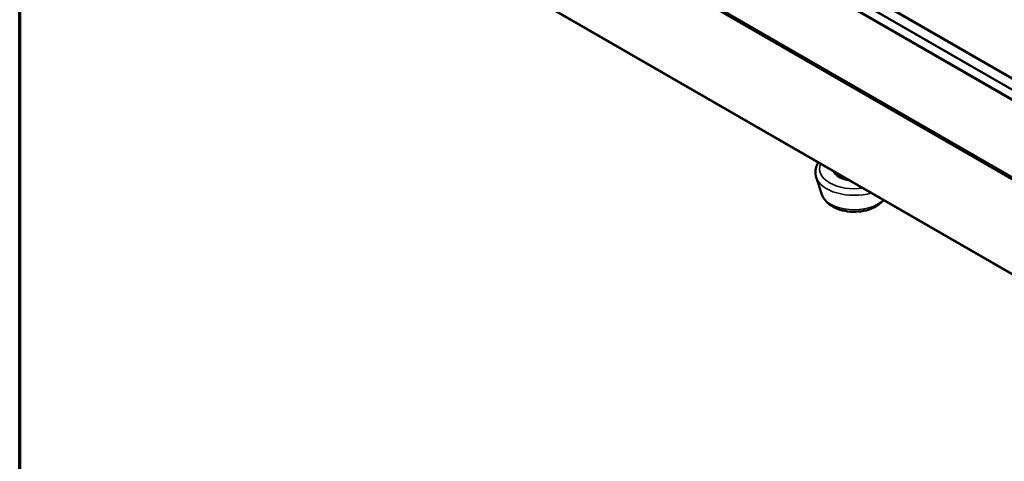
# Paper-space layout 'Sheet_1' of a CAD drawing. Header units: millimetres. Extents: x 0.8 to 58.3, y 0.8 to 58.3.
# Tile 1 of 128: x 0.8 to 10.1, y 8.8 to 13. Entities that reach past the tile are written whole.
import ezdxf

# ---------------------------------------------------------------- set-up
doc = ezdxf.new("R2010")
doc.units = ezdxf.units.MM
for name, color, linetype, lineweight in [('Border (ISO)', 7, 'Continuous', 70), ('Visible (ISO)', 7, 'Continuous', 50), ('Visible Narrow (ISO)', 7, 'Continuous', 35)]:
    doc.layers.add(name, color=color, linetype=linetype, lineweight=lineweight)

# ---------------------------------------------------------------- blocks, each defined once
blk = doc.blocks.new('Borders Chauvet')
at = {"layer": 'Border (ISO)'}
blk.add_line((0.7874, 0.7874), (0.7874, 58.2677), dxfattribs=at)

psp = doc.layouts.new('Sheet_1')

# ---------------------------------------------------------------- linework, layer by layer
at = {"layer": 'Visible (ISO)'}
for p, q in [((14.07479, 10.19929), (3.23173, 16.45954)), ((3.03021, 15.63905), (13.99872, 9.30638)), ((4.13243, 14.086), (12.8763, 9.03773)), ((8.36268, 11.36174), (8.30921, 11.5248))]:
    psp.add_line(p, q, dxfattribs=at)
for points, knots in [([(8.33031, 11.66236), (8.31897, 11.64547), (8.31057, 11.62713), (8.30028, 11.58508), (8.30014, 11.56109), (8.30651, 11.53366), (8.30776, 11.5292), (8.30921, 11.5248)], [3.55735871, 3.55735871, 3.55735871, 3.55735871, 3.7866751, 3.7866751, 4.06046139, 4.06046139, 4.11411466, 4.11411466, 4.11411466, 4.11411466]), ([(8.36268, 11.36174), (8.36939, 11.34127), (8.37997, 11.32264), (8.40872, 11.28631), (8.42801, 11.26965), (8.47488, 11.23909), (8.50344, 11.22631), (8.56503, 11.20724), (8.59819, 11.20117), (8.66514, 11.19616), (8.69889, 11.19712), (8.76465, 11.20597), (8.79664, 11.21385), (8.85654, 11.23691), (8.88446, 11.25214), (8.9218, 11.28242), (8.93384, 11.2944), (8.94429, 11.30787)], [4.1141147, 4.1141147, 4.1141147, 4.1141147, 4.3555844, 4.3555844, 4.6517974, 4.6517974, 5.0055403, 5.0055403, 5.3687299, 5.3687299, 5.726755, 5.726755, 6.0858186, 6.0858186, 6.4498294, 6.4498294, 6.6476054, 6.6476054, 6.6476054, 6.6476054])]:
    psp.add_open_spline(points, degree=3, knots=knots, dxfattribs=at)
at = {"layer": 'Visible Narrow (ISO)'}
for p, q in [((3.20555, 16.46663), (14.08097, 10.18771)), ((14.00871, 10.04113), (3.0402, 16.3738)), ((14.07041, 10.09706), (3.07582, 16.44479)), ((3.07674, 16.43787), (14.06161, 10.09576)), ((3.0364, 16.36365), (14.00491, 10.03098)), ((3.02777, 15.64459), (13.99627, 9.31192)), ((13.99977, 9.29676), (3.03126, 15.62943)), ((13.99597, 9.28661), (3.02746, 15.61928)), ((12.87304, 9.04512), (4.12917, 14.09339))]:
    psp.add_line(p, q, dxfattribs=at)
for centre, major_axis, start_param, end_param in [((8.66798, 11.60434), (-0.32707, 0), 6.0362188, 8.1009481), ((8.66798, 11.60434), (-0.20079, 0), 0.2032911, 1.3675052), ((8.66798, 11.60756), (-0.19685, 0), 0.2739001, 1.2968962), ((8.66798, 11.56402), (-0.36515, 0), 0.1871238, 2.0261688), ((8.66798, 11.39511), (-0.31072, 0), 0.1871238, 2.6451346)]:
    psp.add_ellipse(centre, major_axis=major_axis, ratio=0.5773503, start_param=start_param, end_param=end_param, dxfattribs=at)

# ---------------------------------------------------------------- block references
psp.add_blockref('Borders Chauvet', (0, 0))

doc.saveas('drawing.dxf')
